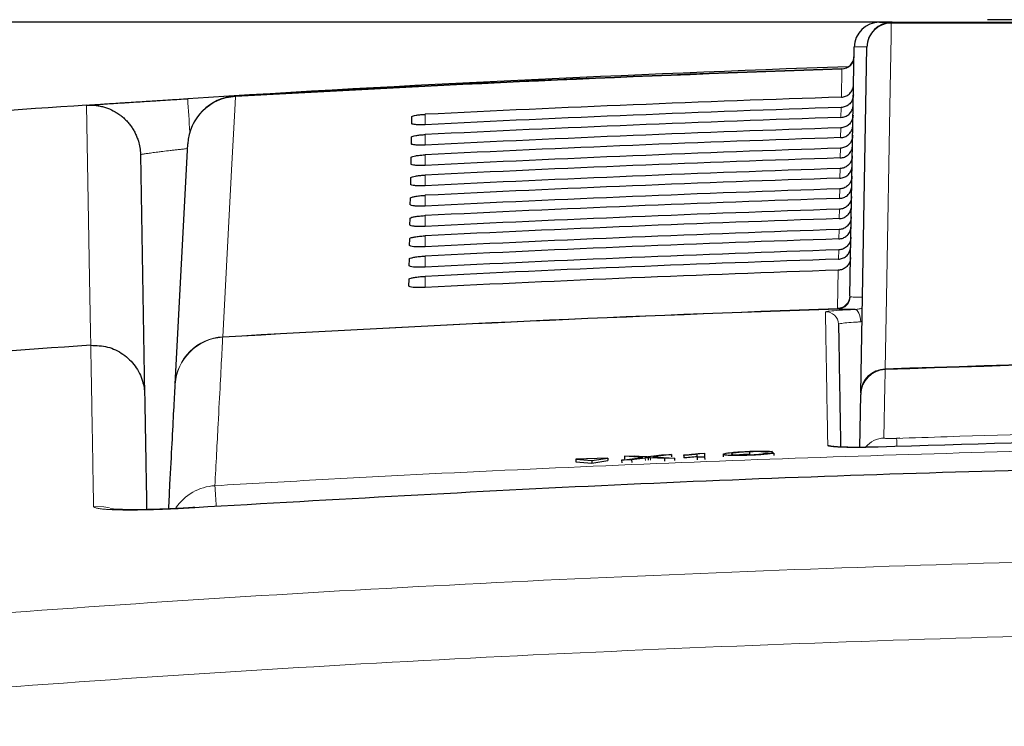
# Paper-space layout 'Blatt5' of a CAD drawing. Header units: millimetres. Extents: x 5 to 418, y 2 to 292.
# Tile 16 of 32: x 179 to 205, y 213 to 232. Entities that reach past the tile are written whole.
import ezdxf

# ---------------------------------------------------------------- set-up
doc = ezdxf.new("R2010")
doc.units = ezdxf.units.MM
doc.layers.add('SLD-0', color=7, linetype='Continuous')
doc.styles.add('SLDTEXTSTYLE0', font='TXT', dxfattribs={"width": 0.605})
doc.dimstyles.new('SLDDIMSTYLE5', dxfattribs={"dimtxt": 3.5, "dimasz": 3.5, "dimexe": 0, "dimexo": 0.0625, "dimgap": 0.875, "dimtad": 1, "dimlfac": 1.5, "dimrnd": 1e-09, "dimzin": 12, "dimdsep": 46, "dimtxsty": 'SLDTEXTSTYLE0', "dimsah": 1, "dimcen": 0.09, "dimadec": 0, "dimazin": 3, "dimtfac": 1, "dimtofl": 0, "dimtmove": 0, "dimatfit": 3, "dimfxl": 1, "dimfrac": 2, "dimtolj": 1, "dimtzin": 12, "dimarcsym": 0})

# ---------------------------------------------------------------- blocks, each defined once
blk = doc.blocks.new('_D_27')
at = {"layer": 'SLD-0'}
for p, q in [((202.209, 231.568), (134.212, 231.568)), ((135.212, 231.568), (135.212, 89.634)), ((174.887, 89.634), (134.212, 89.634))]:
    blk.add_line(p, q, dxfattribs=at)
for points in [[(135.212, 231.568), (134.752, 228.068), (135.672, 228.068)], [(135.212, 89.634), (135.672, 93.134), (134.752, 93.134)]]:
    blk.add_solid(points, dxfattribs=at)
at = {"layer": 'SLD-0', "insert": (130.7, 154.585), "char_height": 3.5, "attachment_point": 1, "rotation": 90, "style": 'SLDTEXTSTYLE0'}
blk.add_mtext('212,9', dxfattribs=at)
blk = doc.blocks.new('_D_35')
at = {"layer": 'SLD-0', "color": 7}
for p, q in [((166.22, 121.634), (166.22, 250.861)), ((279.553, 121.634), (279.553, 250.861)), ((166.22, 249.861), (279.553, 249.861))]:
    blk.add_line(p, q, dxfattribs=at)
for points in [[(166.22, 249.861), (169.72, 249.401), (169.72, 250.321)], [(279.553, 249.861), (276.053, 250.321), (276.053, 249.401)]]:
    blk.add_solid(points, dxfattribs=at)
at = {"layer": 'SLD-0', "color": 7, "insert": (218.876, 254.373), "char_height": 3.5, "attachment_point": 1, "style": 'SLDTEXTSTYLE0'}
blk.add_mtext('170', dxfattribs=at)

psp = doc.layouts.new('Blatt5')

# ---------------------------------------------------------------- linework, layer by layer
at = {"color": 7, "linetype": 'Continuous', "lineweight": 25}
for p, q in [((201.8751, 231.5677), (202.2094, 231.5677)), ((204.9294, 231.6344), (204.7225, 231.6344)), ((205.6439, 231.6344), (204.9294, 231.6344)), ((201.0938, 224.3418), (201.2085, 230.9127)), ((201.3835, 221.7849), (201.5428, 230.9127)), ((180.9485, 229.3776), (180.9479, 229.3776)), ((189.5299, 228.8925), (189.533, 229.0713)), ((189.5205, 228.3561), (189.5236, 228.5349)), ((183.2873, 222.0133), (183.6197, 228.3551)), ((182.3693, 228.0705), (182.4799, 221.7327)), ((189.5111, 227.8198), (189.5143, 227.9985)), ((189.5018, 227.2834), (189.5049, 227.4622)), ((189.4924, 226.747), (189.4955, 226.9258)), ((189.4831, 226.2107), (189.4862, 226.3895)), ((189.4737, 225.6743), (189.4768, 225.8531)), ((189.4643, 225.1379), (189.4674, 225.3167)), ((189.455, 224.6016), (189.4581, 224.7804)), ((181.0579, 223.0375), (181.0585, 223.0376)), ((201.3583, 220.3436), (201.3828, 221.742)), ((201.3835, 221.7849), (201.3828, 221.742)), ((202.4082, 220.5851), (202.3282, 220.5817)), ((195.852, 220.1101), (196.1176, 220.1464)), ((196.3815, 220.1568), (195.8954, 220.0904)), ((196.1176, 220.1464), (196.3815, 220.1568)), ((196.3815, 220.1568), (196.3841, 220.0928)), ((196.7075, 220.1321), (196.7071, 220.1441)), ((196.7075, 220.1321), (196.71, 220.0685)), ((197.0632, 220.0816), (197.0606, 220.161)), ((197.1298, 220.1862), (197.2563, 220.1912)), ((197.2563, 220.1912), (197.2596, 220.0893)), ((197.2563, 220.1912), (197.2588, 220.1275)), ((197.749, 220.1603), (197.7515, 220.0966)), ((198.4432, 220.2274), (198.4457, 220.1624)), ((199.0447, 220.2332), (198.8287, 220.2216)), ((198.8692, 220.1886), (199.0854, 220.1938)), ((199.0447, 220.2332), (199.0463, 220.1929)), ((199.0854, 220.1938), (199.088, 220.1273)), ((194.7043, 220.062), (193.8581, 220.0288)), ((193.8581, 220.0288), (194.2828, 219.9967)), ((193.8581, 220.0288), (193.8607, 219.9623)), ((193.8607, 219.9623), (194.2854, 219.9302)), ((194.2828, 219.9967), (194.7043, 220.062)), ((194.2828, 219.9967), (194.2854, 219.9302)), ((194.2854, 219.9302), (194.7069, 219.9956)), ((194.7043, 220.062), (194.7069, 219.9956)), ((195.0688, 220.0032), (195.6333, 220.0803)), ((195.3325, 220.0136), (195.0688, 220.0032)), ((195.0688, 220.0032), (195.0715, 219.9367)), ((195.144, 220.1082), (195.4043, 220.1184)), ((195.6333, 220.0803), (195.144, 220.1082)), ((195.144, 220.1082), (195.1466, 220.0417)), ((195.1562, 220.0411), (195.1466, 220.0417)), ((195.6938, 220.0629), (195.3325, 220.0136)), ((195.3325, 220.0136), (195.3351, 219.9478)), ((195.4043, 220.1184), (195.6725, 220.1031)), ((195.7657, 220.0727), (195.7682, 220.008)), ((196.2029, 220.0478), (195.8288, 220.0691)), ((195.8954, 220.0904), (196.4635, 220.058)), ((196.4635, 220.058), (196.2029, 220.0478)), ((196.2029, 220.0478), (196.2054, 219.9838)), ((196.4635, 220.058), (196.466, 219.9943)), ((197.2596, 220.0893), (197.0632, 220.0816)), ((197.0632, 220.0816), (197.0657, 220.0182)), ((197.2596, 220.0893), (197.2621, 220.0259))]:
    psp.add_line(p, q, dxfattribs=at)
at = {"color": 7, "linetype": 'Continuous', "lineweight": 18}
for p, q in [((200.8687, 229.5891), (200.8816, 230.326)), ((200.8816, 230.326), (200.8819, 230.3378)), ((201.191, 229.9068), (201.1908, 229.9068)), ((184.8758, 229.6047), (184.8752, 229.6165)), ((200.8594, 229.0546), (200.864, 229.3176)), ((189.8866, 228.8624), (189.8866, 229.1361)), ((200.8501, 228.52), (200.8546, 228.7805)), ((189.8866, 228.3253), (189.8866, 228.6015)), ((200.8408, 227.9854), (200.8453, 228.2434)), ((189.8866, 227.7882), (189.8866, 228.0669)), ((200.8315, 227.4509), (200.8359, 227.7064)), ((189.8866, 227.251), (189.8866, 227.5323)), ((200.8221, 226.9163), (200.8265, 227.1693)), ((189.8866, 226.7139), (189.8866, 226.9976)), ((200.8128, 226.3817), (200.8172, 226.6322)), ((189.8866, 226.1768), (189.8866, 226.463)), ((189.8866, 225.6396), (189.8866, 225.9284)), ((200.8035, 225.8472), (200.8078, 226.0951)), ((189.8866, 225.1025), (189.8866, 225.3938)), ((200.7942, 225.3126), (200.7985, 225.5581)), ((189.8866, 224.5654), (189.8866, 224.8591)), ((200.7716, 224.0174), (200.7891, 225.021)), ((201.0938, 224.3418), (201.0952, 224.3308)), ((201.0952, 224.3308), (201.1018, 224.3223)), ((200.7734, 224.0067), (200.7716, 224.0174)), ((200.7817, 223.9957), (200.7734, 224.0067)), ((184.5402, 223.2514), (184.5421, 223.2628)), ((202.0258, 222.3954), (202.0274, 222.4169)), ((195.6938, 220.0629), (195.6963, 219.998)), ((195.8288, 220.0691), (195.8314, 220.0046))]:
    psp.add_line(p, q, dxfattribs=at)
at = {"color": 7, "linetype": 'Continuous', "lineweight": 18, "flags": 128}
for points in [[(202.1872, 231.5446), (202.1811, 231.1991), (202.1569, 229.8172), (202.0601, 224.2895), (202.0274, 222.4169)], [(184.8758, 229.6047), (184.8571, 229.2495), (184.7823, 227.8284), (184.5421, 223.2628)], [(181.0585, 223.0376), (181.0523, 223.3916), (181.0278, 224.8077), (180.9485, 229.3776)], [(201.3788, 223.6586), (201.3732, 223.722), (201.3628, 223.7828), (201.348, 223.8387), (201.3292, 223.8878), (201.3072, 223.9281), (201.2827, 223.9582), (201.2567, 223.9771), (201.2302, 223.9839)], [(202.0258, 222.3954), (202.0244, 222.3122), (202.0186, 221.9797), (201.9942, 220.5894)], [(181.1319, 218.7851), (181.4013, 218.7759), (181.55, 218.747)]]:
    psp.add_lwpolyline(points, dxfattribs=at)
at = {"color": 7, "linetype": 'Continuous', "lineweight": 25}
for centre, radius, start, end in [((201.8751, 230.901), 0.6667, 90, 179), ((202.2094, 230.901), 0.6667, 90, 179), ((200.8709, 230.6709), 0.3333, 271.89151, 359), ((222.8866, -402.5656), 633.3333, 91.9756851, 93.5549048), ((222.8866, -435.9656), 666.6667, 91.8915084, 93.2686177), ((184.9512, 228.2853), 1.3333, 93.26862, 177), ((222.8866, -402.5656), 633.3333, 93.7968495, 94.778334), ((222.8866, -435.9656), 660.3314, 91.9183596, 93.3291212), ((222.8866, -402.5656), 627, 93.8251817, 94.8388091), ((222.8866, -368.4323), 591.1958, 87.9778569, 92.0221431)]:
    psp.add_arc(centre, radius, start, end, dxfattribs=at)
at = {"color": 7, "linetype": 'Continuous', "lineweight": 18}
for centre, radius, start, end in [((202.2186, 231.5366), 0.0325, 106.55634, 165.709), ((202.1967, 230.8904), 0.6542, 90.83095, 178.05314), ((200.8723, 230.6575), 0.3317, 271.59586, 358.76105), ((222.8866, -435.9656), 666.6549, 91.8915722, 93.2686177), ((17.1404, 218.5065), 166.8422, 3.490744, 3.794925), ((184.9434, 228.2806), 1.3259, 92.92279, 176.77859), ((200.7622, 224.349), 0.3317, 271.62305, 358.7612), ((200.7613, 224.3405), 0.3341, 272.07739, 358.3284), ((200.7685, 224.3287), 0.3333, 272.2748, 358.88583), ((222.8866, -435.9656), 660.3427, 91.9190537, 93.3289036), ((200.4598, 223.5906), 0.3333, 1.01182, 91.95839), ((184.6173, 221.9206), 1.333, 93.31444, 176.99074), ((184.6111, 221.9388), 1.3258, 92.98217, 176.77889), ((222.8866, -368.4323), 591.2173, 87.9780764, 92.0219236), ((202.0486, 221.7298), 0.6659, 91.95675, 178.94807), ((202.0373, 221.7627), 0.6542, 90.87432, 178.05408), ((200.5214, 220.0616), 0.3339, 64.35013, 91.95167), ((202.0176, 219.9227), 0.6671, 92.00553, 139.79922), ((119.3062, 217.4662), 83.0799, 2.001397, 2.148115), ((184.4112, 218.0006), 1.3333, 93.3116, 146.14426), ((145.854, 216.5727), 38.579, 3.30461, 4.101)]:
    psp.add_arc(centre, radius, start, end, dxfattribs=at)
psp.add_ellipse((202.5419, 230.901), major_axis=(1.3333, -0.0116), ratio=0.0087242, start_param=2.4177127, end_param=3.1415165, dxfattribs=at)
at = {"color": 7, "linetype": 'Continuous', "lineweight": 25}
for centre, major_axis, start_param, end_param in [((222.8866, -437.5246), (0, 667.4769), 0.0329928, 0.0494602), ((222.8866, -434.4146), (0, 664.0975), 0.0331679, 0.0497121), ((222.8866, -437.5233), (0, 666.9417), 0.0330333, 0.0494999), ((222.8866, -434.4159), (0, 663.5622), 0.0332088, 0.0497522), ((222.8866, -437.5221), (0, 666.4065), 0.0330738, 0.0495397), ((222.8866, -434.4171), (0, 663.027), 0.0332497, 0.0497924), ((222.8866, -437.5208), (0, 665.8713), 0.0331144, 0.0495796), ((222.8866, -434.4184), (0, 662.4918), 0.0332907, 0.0498327), ((222.8866, -437.5196), (0, 665.3361), 0.0331551, 0.0496195), ((222.8866, -434.4196), (0, 661.9566), 0.0333318, 0.049873), ((222.8866, -437.5183), (0, 664.8009), 0.0331958, 0.0496595), ((222.8866, -434.4209), (0, 661.4214), 0.033373, 0.0499134), ((222.8866, -437.5171), (0, 664.2657), 0.0332366, 0.0496995), ((222.8866, -434.4221), (0, 660.8862), 0.0334142, 0.0499539), ((222.8866, -437.5158), (0, 663.7304), 0.0332775, 0.0497396), ((222.8866, -434.4234), (0, 660.351), 0.0334555, 0.0499944), ((222.8866, -437.5146), (0, 663.1952), 0.0333184, 0.0497798), ((222.8866, -434.4246), (0, 659.8157), 0.0334968, 0.050035)]:
    psp.add_ellipse(centre, major_axis=major_axis, ratio=0.9999973, start_param=start_param, end_param=end_param, dxfattribs=at)
for points, knots in [([(202.2094, 231.5677), (205.6563, 231.5677), (212.5643, 231.5677), (222.9467, 231.5677), (233.3056, 231.5677), (240.1398, 231.5677), (243.5638, 231.5677)], [0, 0, 0, 0, 0.2508222, 0.5026819, 0.7508343, 1, 1, 1, 1]), ([(200.8687, 229.5891), (200.9059, 229.594), (200.9802, 229.6039), (201.0778, 229.6644), (201.1505, 229.7513), (201.1842, 229.8379), (201.1892, 229.8911), (201.1908, 229.9068)], [0, 0, 0, 0, 0.22525402, 0.45048074, 0.67646869, 0.90392415, 1, 1, 1, 1]), ([(180.9479, 229.3776), (180.9487, 229.3776), (180.9511, 229.3778), (180.9734, 229.3793), (181.0145, 229.382), (181.0772, 229.3862), (181.1859, 229.3933), (181.3388, 229.4034), (181.5104, 229.4147), (181.7083, 229.4276), (181.9041, 229.4403), (182.1023, 229.4531), (182.2919, 229.4654), (182.5148, 229.4796), (182.7118, 229.4922), (182.9263, 229.5058), (183.1453, 229.5196), (183.3886, 229.5348), (183.5405, 229.5443), (183.6168, 229.5491)], [0, 0, 0, 0, 0.0346971, 0.1044324, 0.1394994, 0.1892245, 0.2796456, 0.3543125, 0.4174294, 0.4946516, 0.5694081, 0.6058264, 0.6725426, 0.7300091, 0.7846556, 0.8243998, 0.8911739, 0.9453305, 1, 1, 1, 1]), ([(201.1865, 229.6487), (201.182, 229.6105), (201.1732, 229.5342), (201.113, 229.4335), (201.0257, 229.3587), (200.9369, 229.3236), (200.8817, 229.319), (200.864, 229.3176)], [0, 0, 0, 0, 0.2249122, 0.4498651, 0.6736204, 0.8949376, 1, 1, 1, 1]), ([(180.9485, 229.3776), (180.9852, 229.3792), (181.0589, 229.3823), (181.1704, 229.3752), (181.2823, 229.3593), (181.3921, 229.3337), (181.5346, 229.2878), (181.6707, 229.2241), (181.7971, 229.144), (181.8863, 229.0763), (181.9694, 229.0017), (182.0468, 228.9194), (182.1168, 228.831), (182.1786, 228.7376), (182.2324, 228.6396), (182.2783, 228.5362), (182.3219, 228.4102), (182.3562, 228.2602), (182.3678, 228.1395), (182.3692, 228.0759), (182.3693, 228.0705)], [0, 0, 0, 0, 0.051027, 0.1024085, 0.1549083, 0.2077943, 0.2588212, 0.3626065, 0.4154881, 0.4665613, 0.5179881, 0.5705289, 0.623454, 0.6746318, 0.7261639, 0.7788121, 0.8318455, 0.9114587, 0.9924248, 1, 1, 1, 1]), ([(200.8594, 229.0546), (200.8966, 229.0595), (200.9709, 229.0693), (201.0685, 229.1298), (201.1412, 229.2167), (201.1764, 229.3071), (201.1804, 229.3643), (201.1818, 229.3841)], [0, 0, 0, 0, 0.2200079, 0.4399891, 0.6607138, 0.8828719, 1, 1, 1, 1]), ([(189.533, 229.0713), (189.5337, 229.0734), (189.536, 229.0809), (189.5663, 229.0949), (189.6393, 229.1116), (189.741, 229.1257), (189.8291, 229.1331), (189.8778, 229.1357), (189.8866, 229.1361)], [0, 0, 0, 0, 0.0850535, 0.3019905, 0.5196115, 0.7367694, 0.9522337, 1, 1, 1, 1]), ([(201.1771, 229.1116), (201.1727, 229.0734), (201.1638, 228.9971), (201.1036, 228.8964), (201.0164, 228.8217), (200.9275, 228.7865), (200.8724, 228.782), (200.8546, 228.7805)], [0, 0, 0, 0, 0.2249182, 0.4498771, 0.6736383, 0.8949613, 1, 1, 1, 1]), ([(189.8866, 228.8624), (189.8713, 228.8617), (189.8164, 228.8593), (189.7241, 228.8586), (189.6264, 228.8632), (189.5579, 228.8731), (189.5319, 228.8839), (189.5303, 228.8908), (189.5299, 228.8925)], [0, 0, 0, 0, 0.0819832, 0.2941466, 0.5056511, 0.7175519, 0.931033, 1, 1, 1, 1]), ([(200.8501, 228.52), (200.8873, 228.5249), (200.9616, 228.5347), (201.0591, 228.5953), (201.1318, 228.6822), (201.1671, 228.7726), (201.1711, 228.8298), (201.1725, 228.8495)], [0, 0, 0, 0, 0.22001376, 0.44000086, 0.6607316, 0.88289575, 1, 1, 1, 1]), ([(189.5236, 228.5349), (189.5244, 228.5372), (189.5269, 228.545), (189.5587, 228.5594), (189.6342, 228.5766), (189.739, 228.591), (189.8289, 228.5985), (189.8782, 228.6011), (189.8866, 228.6015)], [0, 0, 0, 0, 0.0885369, 0.3054942, 0.5231207, 0.7402623, 0.9556958, 1, 1, 1, 1]), ([(201.1677, 228.5745), (201.1633, 228.5364), (201.1545, 228.4601), (201.0942, 228.3593), (201.007, 228.2846), (200.9181, 228.2494), (200.863, 228.2449), (200.8453, 228.2434)], [0, 0, 0, 0, 0.2249241, 0.449889, 0.6736562, 0.8949851, 1, 1, 1, 1]), ([(189.8866, 228.3253), (189.8703, 228.3246), (189.8133, 228.322), (189.7181, 228.3214), (189.6182, 228.3262), (189.5484, 228.3364), (189.5224, 228.3474), (189.5209, 228.3545), (189.5205, 228.3561)], [0, 0, 0, 0, 0.08535942, 0.29750523, 0.50900587, 0.7209231, 0.93443429, 1, 1, 1, 1]), ([(200.8408, 227.9854), (200.8779, 227.9903), (200.9523, 228.0002), (201.0498, 228.0607), (201.1225, 228.1476), (201.1578, 228.238), (201.1618, 228.2952), (201.1632, 228.315)], [0, 0, 0, 0, 0.22001967, 0.44001267, 0.6607494, 0.88291961, 1, 1, 1, 1]), ([(189.5143, 227.9985), (189.5151, 228.001), (189.5178, 228.0091), (189.5512, 228.024), (189.6291, 228.0416), (189.737, 228.0563), (189.8287, 228.0638), (189.8786, 228.0665), (189.8866, 228.0669)], [0, 0, 0, 0, 0.0918409, 0.3088174, 0.5264491, 0.7435751, 0.9589796, 1, 1, 1, 1]), ([(201.1583, 228.0374), (201.1539, 227.9993), (201.1451, 227.923), (201.0848, 227.8223), (200.9976, 227.7475), (200.9087, 227.7124), (200.8536, 227.7078), (200.8359, 227.7064)], [0, 0, 0, 0, 0.22493012, 0.44990096, 0.67367408, 0.89500887, 1, 1, 1, 1]), ([(189.8866, 227.7882), (189.8692, 227.7874), (189.8101, 227.7848), (189.7121, 227.7842), (189.6101, 227.7892), (189.5389, 227.7997), (189.513, 227.811), (189.5115, 227.8181), (189.5111, 227.8198)], [0, 0, 0, 0, 0.0885636, 0.3006931, 0.5121907, 0.724124, 0.9376639, 1, 1, 1, 1]), ([(200.8315, 227.4509), (200.8686, 227.4558), (200.9429, 227.4656), (201.0405, 227.5262), (201.1132, 227.6131), (201.1484, 227.7034), (201.1525, 227.7607), (201.1538, 227.7804)], [0, 0, 0, 0, 0.2200256, 0.4400245, 0.6607672, 0.8829435, 1, 1, 1, 1]), ([(189.5049, 227.4622), (189.5058, 227.4648), (189.5087, 227.4732), (189.5437, 227.4886), (189.6241, 227.5065), (189.735, 227.5216), (189.8284, 227.5292), (189.879, 227.5319), (189.8866, 227.5323)], [0, 0, 0, 0, 0.0949792, 0.3119739, 0.5296104, 0.7467217, 0.9620986, 1, 1, 1, 1]), ([(201.149, 227.5004), (201.1445, 227.4622), (201.1357, 227.3859), (201.0755, 227.2852), (200.9882, 227.2104), (200.8994, 227.1753), (200.8443, 227.1707), (200.8265, 227.1693)], [0, 0, 0, 0, 0.2249361, 0.4499129, 0.673692, 0.8950327, 1, 1, 1, 1]), ([(189.8866, 227.251), (189.8682, 227.2502), (189.807, 227.2475), (189.7061, 227.247), (189.6019, 227.2522), (189.5295, 227.2631), (189.5035, 227.2746), (189.5021, 227.2818), (189.5018, 227.2834)], [0, 0, 0, 0, 0.0916086, 0.3037232, 0.5152183, 0.7271671, 0.9407346, 1, 1, 1, 1]), ([(200.8221, 226.9163), (200.8593, 226.9212), (200.9336, 226.931), (201.0312, 226.9916), (201.1039, 227.0785), (201.1391, 227.1689), (201.1431, 227.2261), (201.1445, 227.2458)], [0, 0, 0, 0, 0.2200315, 0.4400364, 0.6607851, 0.8829674, 1, 1, 1, 1]), ([(189.4955, 226.9258), (189.4965, 226.9285), (189.4996, 226.9373), (189.5361, 226.9531), (189.619, 226.9715), (189.733, 226.9869), (189.8282, 226.9946), (189.8795, 226.9973), (189.8866, 226.9976)], [0, 0, 0, 0, 0.097964, 0.3149759, 0.5326169, 0.7497141, 0.965065, 1, 1, 1, 1]), ([(201.1396, 226.9633), (201.1352, 226.9251), (201.1263, 226.8488), (201.0661, 226.7481), (200.9789, 226.6734), (200.89, 226.6382), (200.8349, 226.6337), (200.8172, 226.6322)], [0, 0, 0, 0, 0.2249421, 0.449925, 0.67371, 0.8950566, 1, 1, 1, 1]), ([(189.8866, 226.7139), (189.8671, 226.713), (189.8039, 226.7103), (189.7, 226.7098), (189.5937, 226.7152), (189.52, 226.7264), (189.4941, 226.7382), (189.4927, 226.7455), (189.4924, 226.747)], [0, 0, 0, 0, 0.09450609, 0.30660679, 0.51809996, 0.73006395, 0.94365789, 1, 1, 1, 1]), ([(200.8128, 226.3817), (200.85, 226.3866), (200.9243, 226.3965), (201.0219, 226.457), (201.0945, 226.5439), (201.1298, 226.6343), (201.1338, 226.6915), (201.1352, 226.7113)], [0, 0, 0, 0, 0.2200375, 0.4400482, 0.660803, 0.8829914, 1, 1, 1, 1]), ([(189.4862, 226.3895), (189.4872, 226.3923), (189.4905, 226.4014), (189.5286, 226.4177), (189.6139, 226.4365), (189.731, 226.4522), (189.828, 226.46), (189.8799, 226.4627), (189.8866, 226.463)], [0, 0, 0, 0, 0.1008064, 0.31783448, 0.5354797, 0.75256356, 0.96788978, 1, 1, 1, 1]), ([(201.1302, 226.4262), (201.1258, 226.3881), (201.117, 226.3118), (201.0567, 226.211), (200.9695, 226.1363), (200.8806, 226.1011), (200.8255, 226.0966), (200.8078, 226.0951)], [0, 0, 0, 0, 0.2249481, 0.449937, 0.673728, 0.8950805, 1, 1, 1, 1]), ([(189.8866, 226.1768), (189.8661, 226.1759), (189.8007, 226.173), (189.694, 226.1726), (189.5855, 226.1782), (189.5106, 226.1897), (189.4846, 226.2018), (189.4833, 226.2092), (189.4831, 226.2107)], [0, 0, 0, 0, 0.0972666, 0.3093545, 0.5208462, 0.7328249, 0.9464441, 1, 1, 1, 1]), ([(200.8035, 225.8472), (200.8407, 225.8521), (200.915, 225.8619), (201.0125, 225.9225), (201.0852, 226.0094), (201.1204, 226.0998), (201.1245, 226.157), (201.1259, 226.1767)], [0, 0, 0, 0, 0.2200434, 0.4400601, 0.6608209, 0.8830154, 1, 1, 1, 1]), ([(189.4768, 225.8531), (189.4779, 225.8561), (189.4814, 225.8654), (189.5211, 225.8822), (189.6089, 225.9014), (189.7291, 225.9174), (189.8278, 225.9253), (189.8803, 225.9281), (189.8866, 225.9284)], [0, 0, 0, 0, 0.1035163, 0.3205598, 0.538209, 0.7552801, 0.970583, 1, 1, 1, 1]), ([(201.1208, 225.8891), (201.1164, 225.851), (201.1076, 225.7747), (201.0473, 225.674), (200.9601, 225.5992), (200.8713, 225.5641), (200.8162, 225.5595), (200.7985, 225.5581)], [0, 0, 0, 0, 0.2249541, 0.449949, 0.673746, 0.8951044, 1, 1, 1, 1]), ([(189.8866, 225.6396), (189.865, 225.6387), (189.7976, 225.6357), (189.688, 225.6354), (189.5774, 225.6412), (189.5012, 225.6531), (189.4752, 225.6653), (189.4739, 225.6729), (189.4737, 225.6743)], [0, 0, 0, 0, 0.0998996, 0.3119756, 0.5234662, 0.7354592, 0.9491028, 1, 1, 1, 1]), ([(200.7942, 225.3126), (200.8313, 225.3175), (200.9057, 225.3273), (201.0032, 225.3879), (201.0759, 225.4748), (201.1111, 225.5652), (201.1151, 225.6224), (201.1165, 225.6421)], [0, 0, 0, 0, 0.22004937, 0.44007205, 0.66083888, 0.88303949, 1, 1, 1, 1]), ([(189.4674, 225.3167), (189.4687, 225.3199), (189.4723, 225.3295), (189.5136, 225.3468), (189.6038, 225.3664), (189.7271, 225.3827), (189.8276, 225.3907), (189.8807, 225.3935), (189.8866, 225.3938)], [0, 0, 0, 0, 0.1061028, 0.323161, 0.5408139, 0.7578729, 0.9731535, 1, 1, 1, 1]), ([(201.1115, 225.3521), (201.107, 225.3139), (201.0982, 225.2376), (201.038, 225.1369), (200.9507, 225.0621), (200.8619, 225.027), (200.8068, 225.0224), (200.7891, 225.021)], [0, 0, 0, 0, 0.2249602, 0.4499611, 0.6737641, 0.8951284, 1, 1, 1, 1]), ([(189.8866, 225.1025), (189.864, 225.1015), (189.7945, 225.0985), (189.682, 225.0982), (189.5692, 225.1042), (189.4917, 225.1164), (189.4658, 225.1289), (189.4646, 225.1365), (189.4643, 225.1379)], [0, 0, 0, 0, 0.1024138, 0.3144788, 0.5259687, 0.7379756, 0.9516424, 1, 1, 1, 1]), ([(189.4581, 224.7804), (189.4594, 224.7837), (189.4633, 224.7936), (189.5061, 224.8113), (189.5988, 224.8314), (189.7251, 224.848), (189.8274, 224.8561), (189.8811, 224.8588), (189.8866, 224.8591)], [0, 0, 0, 0, 0.1085743, 0.3256464, 0.5433028, 0.7603502, 0.9756098, 1, 1, 1, 1]), ([(189.8866, 224.5654), (189.8629, 224.5643), (189.7913, 224.5612), (189.676, 224.5609), (189.5611, 224.5672), (189.4823, 224.5797), (189.4563, 224.5925), (189.4552, 224.6002), (189.455, 224.6016)], [0, 0, 0, 0, 0.1048171, 0.3168719, 0.5283614, 0.7403818, 0.9540709, 1, 1, 1, 1]), ([(201.2302, 223.9839), (201.12, 223.9841), (200.8908, 223.9844), (200.819, 223.9918), (200.7817, 223.9957)], [0, 0, 0, 0, 0.4810346, 1, 1, 1, 1]), ([(200.793, 223.5965), (200.8002, 223.185), (200.8136, 222.4174), (200.8382, 221.0068), (200.8497, 220.3521)], [0, 0, 0, 0, 0.5359368, 1, 1, 1, 1]), ([(181.0585, 223.0376), (181.2089, 223.0328), (181.5097, 223.0234), (181.9227, 222.8213), (182.2478, 222.505), (182.4335, 222.1278), (182.4772, 221.8589), (182.4798, 221.7387), (182.4799, 221.7327)], [0, 0, 0, 0, 0.2078273, 0.4156507, 0.6235938, 0.8318169, 0.9915611, 1, 1, 1, 1]), ([(183.1147, 218.7198), (183.1262, 218.9387), (183.1607, 219.5971), (183.2064, 220.4691), (183.2534, 221.3656), (183.2752, 221.7823), (183.2861, 221.9906)], [0, 0, 0, 0, 0.142382, 0.4281878, 0.7140795, 1, 1, 1, 1]), ([(182.4799, 221.7327), (182.4834, 221.5341), (182.4903, 221.1368), (182.5071, 220.1746), (182.5213, 219.365), (182.5314, 218.7858), (182.5328, 218.7019)], [0, 0, 0, 0, 0.3154284, 0.6309102, 0.9465525, 1, 1, 1, 1]), ([(217.752, 220.6506), (217.1312, 220.6514), (211.8271, 220.6582), (206.5247, 220.4958), (201.8429, 220.3524)], [0, 0, 0, 0, 0.1170355, 1, 1, 1, 1]), ([(196.7071, 220.1441), (196.8026, 220.1515), (196.9729, 220.1646), (197.0819, 220.1796), (197.1298, 220.1862)], [0, 0, 0, 0, 0.5604274, 1, 1, 1, 1]), ([(197.0606, 220.161), (197, 220.1553), (196.8917, 220.145), (196.7638, 220.136), (196.7075, 220.1321)], [0, 0, 0, 0, 0.5596859, 1, 1, 1, 1]), ([(197.749, 220.1603), (197.757, 220.168), (197.773, 220.1833), (197.9431, 220.208), (198.1935, 220.2278), (198.3666, 220.2356), (198.4532, 220.2396)], [0, 0, 0, 0, 0.2804925, 0.5595697, 0.7796153, 1, 1, 1, 1]), ([(198.461, 220.1353), (198.3461, 220.1313), (198.1172, 220.1234), (197.8747, 220.1294), (197.7684, 220.1434), (197.7555, 220.1547), (197.749, 220.1603)], [0, 0, 0, 0, 0.2799551, 0.5580876, 0.7789116, 1, 1, 1, 1]), ([(198.4432, 220.2274), (198.389, 220.225), (198.2809, 220.2203), (198.1365, 220.2091), (197.9882, 220.1908), (197.9746, 220.1779), (197.9651, 220.1689)], [0, 0, 0, 0, 0.1872234, 0.3739058, 0.5607363, 1, 1, 1, 1]), ([(197.9651, 220.1689), (197.9695, 220.1636), (197.9784, 220.153), (198.0682, 220.1419), (198.2462, 220.1401), (198.3756, 220.1442), (198.4403, 220.1462)], [0, 0, 0, 0, 0.281245, 0.5607156, 0.780138, 1, 1, 1, 1]), ([(198.4458, 220.161), (198.3912, 220.1586), (198.2822, 220.1538), (198.1442, 220.1427), (198.0533, 220.1334), (198.0422, 220.1289), (198.0408, 220.1283)], [0, 0, 0, 0, 0.3178588, 0.6347989, 0.9519906, 1, 1, 1, 1]), ([(198.4403, 220.1462), (198.4992, 220.1489), (198.6169, 220.1543), (198.7957, 220.17), (198.8413, 220.1816), (198.8692, 220.1886)], [0, 0, 0, 0, 0.28071123, 0.56090458, 1, 1, 1, 1]), ([(198.8287, 220.2216), (198.8117, 220.2241), (198.7778, 220.2291), (198.6825, 220.2326), (198.5622, 220.2316), (198.4829, 220.2288), (198.4432, 220.2274)], [0, 0, 0, 0, 0.2805533, 0.5597389, 0.7796538, 1, 1, 1, 1]), ([(198.4532, 220.2396), (198.5283, 220.2422), (198.6783, 220.2473), (198.8625, 220.2472), (198.9858, 220.242), (199.0251, 220.2361), (199.0447, 220.2332)], [0, 0, 0, 0, 0.2800806, 0.5594487, 0.7795488, 1, 1, 1, 1]), ([(199.0854, 220.1938), (199.0601, 220.1876), (199.0098, 220.1752), (198.8484, 220.1574), (198.6545, 220.1437), (198.5255, 220.1381), (198.461, 220.1353)], [0, 0, 0, 0, 0.2802563, 0.5595462, 0.7795894, 1, 1, 1, 1]), ([(201.8429, 220.3532), (201.8364, 220.3529), (201.6714, 220.3467), (201.3424, 220.3417), (200.9506, 220.345), (200.7339, 220.3553), (200.6413, 220.3671), (200.6412, 220.3671), (200.6411, 220.3671)], [0, 0, 0, 0, 0.0113943, 0.2906431, 0.5728067, 0.8094457, 0.9369982, 1, 1, 1, 1]), ([(261.9688, 218.7502), (261.0816, 218.8047), (256.6454, 219.0774), (248.6544, 219.4732), (237.9916, 219.8241), (227.3201, 219.9909), (216.6421, 219.9763), (205.8265, 219.7724), (194.8776, 219.3887), (187.4959, 218.963), (183.8044, 218.7502)], [0, 0, 0, 0, 0.03409426, 0.17047597, 0.30685768, 0.44327936, 0.57982117, 0.71640309, 0.85817909, 1, 1, 1, 1]), ([(195.6725, 220.1031), (195.6897, 220.1021), (195.7138, 220.1006), (195.7434, 220.0986), (195.7493, 220.0972), (195.7523, 220.0965)], [0, 0, 0, 0, 0.5612769, 0.7817626, 1, 1, 1, 1]), ([(195.7657, 220.0727), (195.7522, 220.0709), (195.728, 220.0676), (195.7043, 220.0643), (195.6938, 220.0629)], [0, 0, 0, 0, 0.5600016, 1, 1, 1, 1]), ([(195.7523, 220.0965), (195.7709, 220.0991), (195.8041, 220.1036), (195.8374, 220.1081), (195.852, 220.1101)], [0, 0, 0, 0, 0.5599999, 1, 1, 1, 1]), ([(195.8288, 220.0691), (195.817, 220.0698), (195.7958, 220.071), (195.7749, 220.0722), (195.7657, 220.0727)], [0, 0, 0, 0, 0.5599998, 1, 1, 1, 1]), ([(197.0632, 220.0945), (197.0026, 220.0888), (196.8943, 220.0785), (196.7664, 220.0696), (196.7101, 220.0656)], [0, 0, 0, 0, 0.5596859, 1, 1, 1, 1]), ([(183.804, 218.7559), (183.7306, 218.7508), (183.4178, 218.7292), (182.8742, 218.7069), (182.2738, 218.6937), (181.8493, 218.6978), (181.616, 218.7126), (181.5876, 218.7165), (181.5773, 218.7179)], [0, 0, 0, 0, 0.0711928, 0.3033056, 0.5327653, 0.733291, 0.9040208, 1, 1, 1, 1])]:
    psp.add_open_spline(points, degree=3, knots=knots, dxfattribs=at)
at = {"color": 7, "linetype": 'Continuous', "lineweight": 18}
for points, knots in [([(243.586, 231.5446), (241.882, 231.5446), (238.4722, 231.5448), (233.3303, 231.5449), (228.1706, 231.545), (223.5625, 231.545), (219.5173, 231.545), (216.0376, 231.5449), (212.559, 231.5449), (209.0826, 231.5448), (205.6233, 231.5447), (203.3281, 231.5446), (202.1872, 231.5446)], [0, 0, 0, 0, 0.1240156, 0.248154, 0.3726687, 0.4973114, 0.5811585, 0.6650056, 0.7488917, 0.8328946, 0.9169361, 1, 1, 1, 1]), ([(183.6132, 228.2322), (183.6052, 228.2314), (183.5601, 228.2265), (183.4778, 228.2174), (183.3672, 228.205), (183.2592, 228.1926), (183.12, 228.1763), (182.9883, 228.1604), (182.8674, 228.1453), (182.7828, 228.1345), (182.705, 228.1243), (182.6334, 228.1147), (182.5697, 228.1058), (182.5144, 228.0978), (182.4676, 228.0906), (182.4291, 228.0843), (182.397, 228.0786), (182.3739, 228.0735), (182.3709, 228.0715), (182.3693, 228.0705)], [0, 0, 0, 0, 0.01204073, 0.06757627, 0.12431276, 0.18146353, 0.23663191, 0.3488287, 0.4059903, 0.46132959, 0.51705385, 0.5733753, 0.63051562, 0.68575017, 0.74137104, 0.79759178, 0.85463536, 0.92687675, 1, 1, 1, 1]), ([(201.1018, 224.3223), (201.1302, 224.3178), (201.181, 224.3099), (201.3523, 224.3095), (201.4276, 224.3094)], [0, 0, 0, 0, 0.560985, 1, 1, 1, 1]), ([(201.2302, 223.9839), (201.2676, 223.9872), (201.3341, 223.993), (201.3957, 224.0121), (201.4225, 224.0204)], [0, 0, 0, 0, 0.5638041, 1, 1, 1, 1]), ([(200.4484, 223.9236), (200.4631, 223.9284), (200.4925, 223.9379), (200.723, 223.9569), (200.992, 223.9728), (201.178, 223.9815), (201.2302, 223.9839)], [0, 0, 0, 0, 0.2949123, 0.5898446, 0.8848018, 1, 1, 1, 1]), ([(200.51, 220.3953), (200.5097, 220.4097), (200.5085, 220.4816), (200.5033, 220.7796), (200.4835, 221.9105), (200.4631, 223.0851), (200.4519, 223.7261), (200.4484, 223.9236)], [0, 0, 0, 0, 0.0088087, 0.0440433, 0.1849823, 0.7487663, 1, 1, 1, 1]), ([(201.3788, 223.6586), (201.3396, 223.6563), (201.2002, 223.648), (200.9986, 223.6322), (200.8259, 223.6125), (200.804, 223.6018), (200.793, 223.5965)], [0, 0, 0, 0, 0.1151457, 0.4100518, 0.7050246, 1, 1, 1, 1]), ([(184.5402, 223.2514), (184.5389, 223.2266), (184.5324, 223.1027), (184.5014, 222.5136), (184.4411, 221.3645), (184.3638, 219.8956), (184.3342, 219.3317)], [0, 0, 0, 0, 0.0322876, 0.1614382, 0.6780666, 1, 1, 1, 1]), ([(181.1319, 218.7851), (181.1307, 218.8532), (181.1248, 219.1935), (181.1103, 220.0258), (181.0912, 221.1269), (181.0711, 222.2819), (181.0626, 222.7663), (181.0579, 223.0375)], [0, 0, 0, 0, 0.0320694, 0.1603478, 0.4169318, 0.6735157, 1, 1, 1, 1]), ([(202.3277, 220.5803), (202.7719, 220.5955), (204.9928, 220.6714), (208.5728, 220.7732), (211.709, 220.832), (213.0678, 220.8575)], [0, 0, 0, 0, 0.1241023, 0.6205161, 1, 1, 1, 1]), ([(184.3342, 219.3317), (185.2216, 219.383), (189.6588, 219.6392), (197.6508, 220.0099), (208.3142, 220.3357), (218.9854, 220.486), (229.6624, 220.4633), (240.3001, 220.2636), (250.8947, 219.9049), (257.9239, 219.5228), (261.439, 219.3317)], [0, 0, 0, 0, 0.0345653, 0.1728308, 0.3110963, 0.4493987, 0.587812, 0.7262622, 0.8631132, 1, 1, 1, 1]), ([(201.8429, 220.3524), (201.8061, 220.3512), (201.7322, 220.349), (201.6212, 220.3464), (201.5104, 220.3443), (201.4023, 220.343), (201.263, 220.342), (201.1311, 220.3425), (201.0101, 220.3443), (200.897, 220.347), (200.7966, 220.3509), (200.7118, 220.3562), (200.6564, 220.3607), (200.6093, 220.3657), (200.5706, 220.3713), (200.5444, 220.3767), (200.5231, 220.3831), (200.5117, 220.389), (200.5104, 220.3938), (200.51, 220.3953)], [0, 0, 0, 0, 0.05280866, 0.10598389, 0.16031508, 0.21504563, 0.26785029, 0.37525203, 0.42997742, 0.48279012, 0.59020902, 0.64494372, 0.69776256, 0.75094824, 0.80529114, 0.860034, 0.89476857, 0.96473644, 1, 1, 1, 1]), ([(201.9942, 220.5894), (201.9979, 220.5871), (202.0051, 220.5827), (202.0625, 220.5785), (202.1471, 220.5768), (202.2409, 220.5776), (202.3029, 220.5795), (202.3277, 220.5803)], [0, 0, 0, 0, 0.21475054, 0.42957932, 0.64381482, 0.85755118, 1, 1, 1, 1]), ([(183.8044, 218.7502), (183.7057, 218.7442), (183.5074, 218.7322), (183.1654, 218.7152), (182.8197, 218.7016), (182.5498, 218.6945), (182.2926, 218.6898), (182.0513, 218.6882), (181.8396, 218.691), (181.7187, 218.6943), (181.628, 218.6976), (181.524, 218.7028), (181.4142, 218.7108), (181.3362, 218.7191), (181.257, 218.7302), (181.1957, 218.7429), (181.1511, 218.76), (181.1341, 218.7734), (181.1324, 218.7822), (181.1319, 218.7851)], [0, 0, 0, 0, 0.0706954, 0.142053, 0.2479577, 0.3289213, 0.3562195, 0.4622051, 0.5432392, 0.5705628, 0.5969126, 0.64983, 0.703511, 0.757974, 0.7853377, 0.8645468, 0.9182084, 0.9726485, 1, 1, 1, 1]), ([(169.8531, 215.2777), (174.259, 215.6291), (183.0728, 216.3321), (196.3254, 217.0275), (209.5987, 217.4593), (223.6083, 217.6086), (236.3252, 217.4499), (247.7421, 217.0786), (257.1406, 216.6273), (266.5356, 216.0431), (272.7917, 215.5329), (275.9202, 215.2777)], [0, 0, 0, 0, 0.124856, 0.2497693, 0.3748552, 0.4999988, 0.6455286, 0.7340953, 0.8226824, 0.9113309, 1, 1, 1, 1]), ([(275.7499, 213.3292), (271.3582, 213.6795), (262.5727, 214.3802), (249.3626, 215.0733), (236.1319, 215.5038), (222.8968, 215.6444), (209.6677, 215.5042), (196.4472, 215.0749), (183.2269, 214.3821), (174.4252, 213.6802), (170.0233, 213.3292)], [0, 0, 0, 0, 0.1248563, 0.2497699, 0.3748561, 0.5, 0.6248563, 0.7497699, 0.8748561, 1, 1, 1, 1])]:
    psp.add_open_spline(points, degree=3, knots=knots, dxfattribs=at)

# ---------------------------------------------------------------- dimensions: what is measured, and where the dimension line sits
at = {"layer": 'SLD-0', "color": 7}
dim = psp.add_linear_dim(base=(279.5533, 249.8615), p1=(166.22, 121.6344), p2=(279.5533, 121.6344), dimstyle='SLDDIMSTYLE5', dxfattribs=at)
dim.commit()
dim.dimension.update_dxf_attribs({"geometry": '_D_35', "text_midpoint": (222.8866, 249.8615), "dimtype": 160})
at = {"layer": 'SLD-0'}
dim = psp.add_linear_dim(base=(135.212, 89.6344), p1=(202.2094, 231.5677), p2=(174.8866, 89.6344), angle=90, dimstyle='SLDDIMSTYLE5', dxfattribs=at)
dim.commit()
dim.dimension.update_dxf_attribs({"geometry": '_D_27', "text_midpoint": (135.212, 160.601), "dimtype": 160})

doc.saveas('drawing.dxf')
